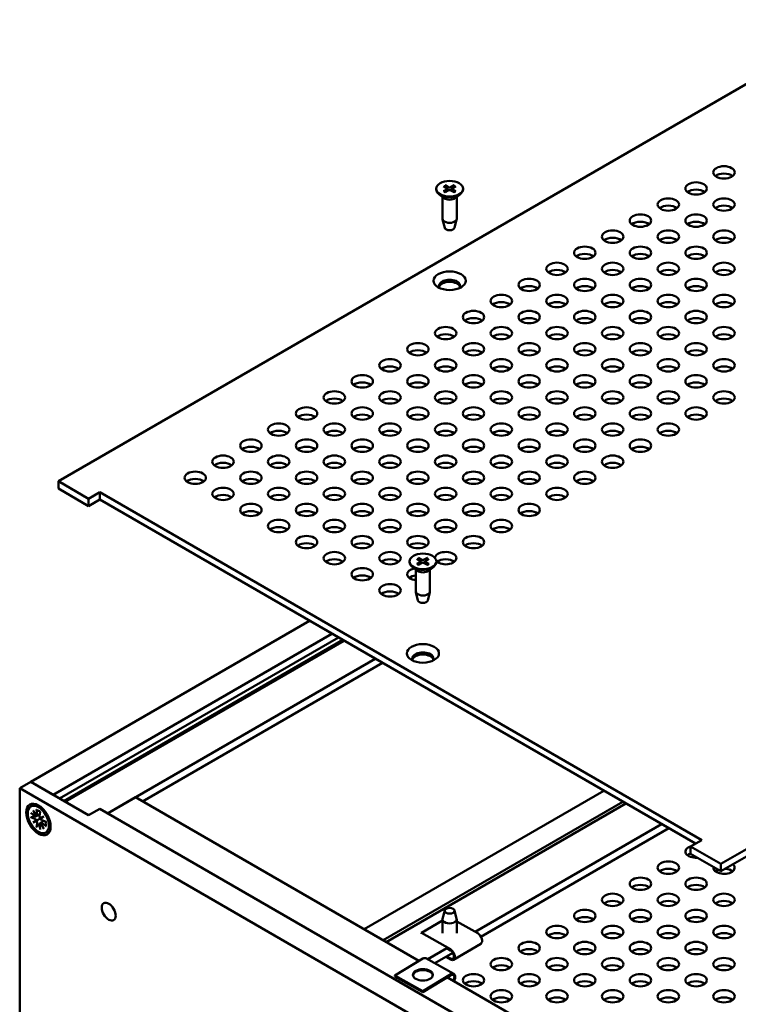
# Model space of a CAD drawing. Header units: millimetres. Extents: x 4 to 1435, y 25 to 906.
# Tile 14 of 17: x 970 to 1105, y 610 to 795. Entities that reach past the tile are written whole.
import ezdxf

# ---------------------------------------------------------------- set-up
doc = ezdxf.new("R2010")
doc.units = ezdxf.units.MM
doc.header["$LTSCALE"] = 1.666667
doc.layers.add('Visible (ANSI)', color=7, linetype='Continuous', lineweight=50)

msp = doc.modelspace()

# ---------------------------------------------------------------- linework, layer by layer
at = {"layer": 'Visible (ANSI)'}
for p, q in [((1250.0603, 866.0761), (976.9662, 708.4052)), ((1101.6999, 636.3902), (1374.7939, 794.0611)), ((1374.7939, 792.6894), (1101.6999, 635.0185)), ((1048.0848, 763.4392), (1048.0848, 763.3159)), ((1049.4786, 763.9242), (1050.1586, 763.5126)), ((1049.4786, 762.9543), (1050.1586, 763.3658)), ((1049.7785, 764.0974), (1050.4914, 763.7047)), ((1050.2095, 763.4406), (1050.2184, 763.0234)), ((1051.4584, 764.0974), (1050.7456, 763.7047)), ((1051.0274, 763.4406), (1051.0185, 763.0234)), ((1051.7584, 763.9242), (1051.0783, 763.5126)), ((1051.7584, 762.9543), (1051.0783, 763.3658)), ((1053.1521, 763.4392), (1053.1521, 763.3159)), ((1049.5498, 761.6876), (1048.579, 762.448)), ((1049.2909, 761.8904), (1049.2909, 757.7872)), ((1049.7785, 762.7811), (1050.4914, 763.1737)), ((1051.4584, 762.7811), (1050.7456, 763.1737)), ((1051.6871, 761.6876), (1052.658, 762.448)), ((1051.946, 761.8904), (1051.946, 757.7872)), ((1049.6914, 756.1046), (1049.3041, 757.6794)), ((1051.5456, 756.1046), (1051.9329, 757.6794)), ((976.9662, 707.0335), (976.9662, 708.4052)), ((976.9662, 708.4052), (982.6749, 705.1093)), ((982.6749, 703.7375), (976.9662, 707.0335)), ((982.6749, 705.1093), (984.7703, 706.319)), ((984.7703, 706.319), (1098.0866, 640.8959)), ((984.7703, 704.9473), (984.7703, 706.319)), ((982.6749, 703.7375), (982.6749, 705.1093)), ((984.7703, 704.9473), (982.6749, 703.7375)), ((1096.8986, 640.21), (984.7703, 704.9473)), ((1043.0526, 693.3199), (1043.0526, 693.1966)), ((1044.4463, 693.8048), (1045.1264, 693.3933)), ((1044.4463, 692.8349), (1045.1264, 693.2465)), ((1044.7463, 693.978), (1045.4591, 693.5854)), ((1044.7463, 692.6617), (1045.4591, 693.0544)), ((1045.1773, 693.3212), (1045.1862, 692.9041)), ((1046.4262, 693.978), (1045.7133, 693.5854)), ((1046.4262, 692.6617), (1045.7133, 693.0544)), ((1045.9952, 693.3212), (1045.9863, 692.9041)), ((1046.7261, 693.8048), (1046.0461, 693.3933)), ((1046.7261, 692.8349), (1046.0461, 693.2465)), ((1048.1199, 693.3199), (1048.1199, 693.1966)), ((1044.5176, 691.5682), (1043.5467, 692.3287)), ((1044.2587, 691.771), (1044.2587, 687.6678)), ((1046.6549, 691.5682), (1047.6257, 692.3287)), ((1046.9138, 691.771), (1046.9138, 687.6678)), ((1044.6591, 685.9852), (1044.2718, 687.5601)), ((1046.5133, 685.9852), (1046.9006, 687.5601)), ((1024.2736, 682.1401), (971.7855, 651.8361)), ((1028.4644, 679.7205), (975.9763, 649.4165)), ((1029.6713, 679.0237), (977.1832, 648.7197)), ((1030.5095, 678.5398), (978.0214, 648.2358)), ((1030.761, 678.3946), (978.2728, 648.0906)), ((1036.6281, 675.0073), (986.2353, 645.913)), ((1037.9691, 674.233), (992.8232, 648.168)), ((971.7855, 651.8361), (969.6901, 650.6263)), ((969.6901, 650.6263), (969.6901, 583.4656)), ((969.6901, 650.6263), (1103.7953, 573.2006)), ((982.6749, 645.549), (971.7855, 651.8361)), ((971.7855, 651.8361), (975.9763, 649.4165)), ((991.4756, 648.9461), (986.2287, 645.9168)), ((991.4756, 648.9461), (1044.8453, 618.133)), ((1079.668, 650.1581), (1034.5221, 624.0932)), ((971.7998, 647.1977), (972.1623, 647.407)), ((972.85, 646.6358), (973.005, 645.6508)), ((984.7703, 646.7588), (982.6749, 645.549)), ((984.7703, 646.7588), (1097.0966, 581.9072)), ((1083.2446, 648.0932), (1038.0988, 622.0282)), ((1083.8082, 647.7678), (1038.6623, 621.7028)), ((971.7613, 646.0073), (972.5369, 645.3805)), ((971.7613, 645.1751), (972.5369, 644.9063)), ((972.2147, 646.4792), (972.8615, 645.4878)), ((972.7498, 645.4233), (972.2147, 646.4792)), ((972.6919, 645.3392), (973.4674, 645.6824)), ((972.8667, 644.5562), (973.7982, 645.094)), ((972.9474, 645.4868), (973.4746, 645.7201)), ((973.5707, 646.2198), (973.4157, 645.4137)), ((973.5593, 645.0849), (974.206, 645.3294)), ((974.206, 645.3294), (973.6709, 644.8916)), ((974.206, 645.3294), (973.7981, 645.0939)), ((972.2147, 644.1797), (972.7498, 644.6176)), ((972.2147, 644.1797), (972.8667, 644.5562)), ((972.8615, 644.4243), (972.2147, 644.1797)), ((972.85, 643.2894), (973.005, 644.0955)), ((973.5707, 642.8733), (973.4157, 643.8584)), ((973.4575, 644.0133), (974.1424, 644.5133)), ((974.206, 643.03), (973.5593, 644.0214)), ((973.6709, 644.0858), (974.206, 643.03)), ((973.713, 644.1608), (974.1786, 644.5007)), ((974.6594, 644.3341), (973.8838, 644.6029)), ((974.6594, 643.5019), (973.8838, 644.1287)), ((1090.533, 643.8852), (1055.4314, 623.6192)), ((1091.8741, 643.1109), (1056.5153, 622.6965)), ((974.6209, 642.3114), (974.9834, 642.5207)), ((1098.0866, 640.8959), (1095.9912, 639.6861)), ((1095.9912, 639.6861), (1101.6999, 636.3902)), ((1095.9912, 638.3144), (1095.9912, 639.6861)), ((1101.6999, 635.0185), (1095.9912, 638.3144)), ((1101.6999, 635.0185), (1101.6999, 636.3902)), ((1049.6914, 627.6584), (1049.3041, 626.0836)), ((1051.5456, 627.6584), (1051.9329, 626.0836)), ((1049.2909, 625.7363), (1045.338, 623.408)), ((1049.2909, 623.3813), (1049.2909, 625.9758)), ((1051.946, 623.3813), (1051.946, 625.9758)), ((1055.8989, 623.3546), (1051.946, 625.5916)), ((1045.338, 623.2372), (1045.338, 623.408)), ((1045.338, 623.408), (1050.7703, 620.3338)), ((1056.4939, 621.3872), (1051.3653, 618.3664)), ((1050.101, 620.5417), (1046.4956, 618.4601)), ((1051.2402, 619.651), (1047.8605, 617.6997)), ((1050.7703, 618.4193), (1049.9303, 618.8947)), ((1050.7703, 620.1386), (1050.101, 620.5174)), ((1050.101, 618.9932), (1050.7703, 618.6145)), ((1045.5911, 618.5792), (1040.3091, 615.419)), ((1051.4339, 615.7088), (1046.1617, 618.6462)), ((1045.5814, 612.4817), (1040.3091, 615.419)), ((1040.3091, 615.419), (1040.3091, 615.2238)), ((1045.5814, 612.2865), (1040.3091, 615.2238)), ((1045.5814, 612.4817), (1050.8634, 615.6419)), ((1050.8634, 615.4468), (1045.5814, 612.2865)), ((1050.1929, 615.0456), (1103.8019, 584.0945)), ((1045.5814, 612.2865), (1045.5814, 612.4817))]:
    msp.add_line(p, q, dxfattribs=at)
at = {"layer": 'Visible (ANSI)', "flags": 128}
for points in [[(1049.7785, 764.0974), (1049.7813, 764.0958), (1049.7841, 764.094), (1049.787, 764.092), (1049.7899, 764.0898), (1049.7928, 764.0876), (1049.7956, 764.0852), (1049.7984, 764.0827), (1049.801, 764.0802), (1049.8035, 764.0776), (1049.8061, 764.0749), (1049.8086, 764.072), (1049.8111, 764.0689), (1049.8135, 764.0657), (1049.8159, 764.0625), (1049.8182, 764.0592), (1049.8204, 764.0559), (1049.8224, 764.0526), (1049.8243, 764.0493), (1049.8261, 764.0458), (1049.8279, 764.0423), (1049.8296, 764.0386), (1049.8312, 764.0349), (1049.8326, 764.0312), (1049.834, 764.0276)], [(1049.9727, 763.6252), (1049.9674, 763.6405), (1049.962, 763.656), (1049.9566, 763.6716), (1049.9512, 763.6873), (1049.9458, 763.7031), (1049.9403, 763.719), (1049.9347, 763.7351), (1049.9292, 763.7512), (1049.9235, 763.7675), (1049.9179, 763.784), (1049.9122, 763.8005), (1049.9064, 763.8172), (1049.9007, 763.834), (1049.8948, 763.8509), (1049.8889, 763.8679), (1049.883, 763.8851), (1049.8771, 763.9024), (1049.8711, 763.9199), (1049.865, 763.9375), (1049.8589, 763.9552), (1049.8527, 763.9731), (1049.8465, 763.9911), (1049.8403, 764.0093), (1049.834, 764.0276)], [(1051.4029, 764.0276), (1051.3967, 764.0093), (1051.3904, 763.9911), (1051.3842, 763.9731), (1051.3781, 763.9552), (1051.372, 763.9375), (1051.3659, 763.9199), (1051.3599, 763.9024), (1051.3539, 763.8851), (1051.348, 763.8679), (1051.3421, 763.8509), (1051.3363, 763.834), (1051.3305, 763.8172), (1051.3248, 763.8005), (1051.3191, 763.784), (1051.3134, 763.7675), (1051.3078, 763.7512), (1051.3022, 763.7351), (1051.2967, 763.719), (1051.2912, 763.7031), (1051.2857, 763.6873), (1051.2803, 763.6716), (1051.2749, 763.656), (1051.2696, 763.6405), (1051.2643, 763.6252)], [(1051.403, 764.0276), (1051.4043, 764.0312), (1051.4058, 764.0349), (1051.4074, 764.0386), (1051.4091, 764.0423), (1051.4108, 764.0458), (1051.4127, 764.0493), (1051.4146, 764.0526), (1051.4166, 764.0559), (1051.4187, 764.0592), (1051.421, 764.0625), (1051.4234, 764.0657), (1051.4259, 764.0689), (1051.4284, 764.072), (1051.4309, 764.0749), (1051.4334, 764.0776), (1051.4359, 764.0802), (1051.4386, 764.0827), (1051.4413, 764.0852), (1051.4442, 764.0876), (1051.447, 764.0898), (1051.4499, 764.092), (1051.4528, 764.094), (1051.4557, 764.0958), (1051.4584, 764.0974)], [(1049.4786, 762.9543), (1049.4807, 762.9555), (1049.4828, 762.9566), (1049.485, 762.9577), (1049.4872, 762.9587), (1049.4894, 762.9596), (1049.4916, 762.9604), (1049.4938, 762.9611), (1049.496, 762.9617), (1049.4981, 762.9622), (1049.5001, 762.9626), (1049.5021, 762.9628), (1049.504, 762.963), (1049.5059, 762.963), (1049.5079, 762.9629), (1049.5098, 762.9628), (1049.5118, 762.9625), (1049.5136, 762.9621), (1049.5155, 762.9616), (1049.5172, 762.9611), (1049.5189, 762.9604), (1049.5205, 762.9596), (1049.522, 762.9588), (1049.5235, 762.9578), (1049.5249, 762.9567)], [(1049.8022, 762.7941), (1049.6519, 762.8701), (1049.525, 762.9567)], [(1051.712, 762.9567), (1051.585, 762.8701), (1051.4348, 762.7941)], [(1051.712, 762.9567), (1051.7135, 762.9578), (1051.7149, 762.9588), (1051.7164, 762.9596), (1051.718, 762.9604), (1051.7197, 762.9611), (1051.7215, 762.9616), (1051.7233, 762.9621), (1051.7252, 762.9625), (1051.7271, 762.9628), (1051.729, 762.9629), (1051.731, 762.963), (1051.733, 762.963), (1051.7349, 762.9628), (1051.7368, 762.9626), (1051.7389, 762.9622), (1051.741, 762.9617), (1051.7431, 762.9611), (1051.7453, 762.9604), (1051.7475, 762.9596), (1051.7497, 762.9587), (1051.752, 762.9577), (1051.7541, 762.9566), (1051.7563, 762.9555), (1051.7584, 762.9543)], [(1044.7463, 693.978), (1044.749, 693.9764), (1044.7519, 693.9746), (1044.7548, 693.9726), (1044.7577, 693.9705), (1044.7605, 693.9682), (1044.7634, 693.9658), (1044.7661, 693.9634), (1044.7688, 693.9608), (1044.7713, 693.9583), (1044.7738, 693.9555), (1044.7763, 693.9526), (1044.7788, 693.9495), (1044.7813, 693.9464), (1044.7837, 693.9431), (1044.786, 693.9398), (1044.7881, 693.9365), (1044.7901, 693.9332), (1044.792, 693.9299), (1044.7939, 693.9265), (1044.7956, 693.9229), (1044.7973, 693.9192), (1044.7989, 693.9155), (1044.8004, 693.9118), (1044.8017, 693.9082)], [(1044.9404, 693.5058), (1044.9351, 693.5212), (1044.9298, 693.5366), (1044.9244, 693.5522), (1044.919, 693.5679), (1044.9135, 693.5837), (1044.908, 693.5997), (1044.9025, 693.6157), (1044.8969, 693.6319), (1044.8913, 693.6482), (1044.8856, 693.6646), (1044.8799, 693.6811), (1044.8742, 693.6978), (1044.8684, 693.7146), (1044.8626, 693.7315), (1044.8567, 693.7486), (1044.8508, 693.7658), (1044.8448, 693.7831), (1044.8388, 693.8005), (1044.8328, 693.8181), (1044.8266, 693.8359), (1044.8205, 693.8537), (1044.8143, 693.8717), (1044.8081, 693.8899), (1044.8018, 693.9082)], [(1046.3707, 693.9082), (1046.3644, 693.8899), (1046.3582, 693.8717), (1046.352, 693.8537), (1046.3458, 693.8359), (1046.3397, 693.8181), (1046.3337, 693.8005), (1046.3276, 693.7831), (1046.3217, 693.7658), (1046.3158, 693.7486), (1046.3099, 693.7315), (1046.3041, 693.7146), (1046.2983, 693.6978), (1046.2925, 693.6811), (1046.2868, 693.6646), (1046.2812, 693.6482), (1046.2755, 693.6319), (1046.27, 693.6157), (1046.2644, 693.5997), (1046.2589, 693.5837), (1046.2535, 693.5679), (1046.2481, 693.5522), (1046.2427, 693.5366), (1046.2373, 693.5212), (1046.232, 693.5058)], [(1046.3707, 693.9082), (1046.3721, 693.9118), (1046.3735, 693.9155), (1046.3751, 693.9192), (1046.3768, 693.9229), (1046.3786, 693.9265), (1046.3804, 693.9299), (1046.3823, 693.9332), (1046.3843, 693.9365), (1046.3865, 693.9398), (1046.3888, 693.9431), (1046.3912, 693.9464), (1046.3936, 693.9495), (1046.3961, 693.9526), (1046.3986, 693.9555), (1046.4012, 693.9583), (1046.4037, 693.9608), (1046.4063, 693.9634), (1046.4091, 693.9658), (1046.4119, 693.9682), (1046.4148, 693.9705), (1046.4177, 693.9726), (1046.4206, 693.9746), (1046.4234, 693.9764), (1046.4262, 693.978)], [(1044.4463, 692.8349), (1044.4484, 692.8361), (1044.4506, 692.8373), (1044.4528, 692.8384), (1044.455, 692.8393), (1044.4572, 692.8402), (1044.4594, 692.841), (1044.4616, 692.8418), (1044.4637, 692.8424), (1044.4658, 692.8428), (1044.4679, 692.8432), (1044.4698, 692.8435), (1044.4717, 692.8436), (1044.4737, 692.8437), (1044.4757, 692.8436), (1044.4776, 692.8434), (1044.4795, 692.8431), (1044.4814, 692.8427), (1044.4832, 692.8423), (1044.485, 692.8417), (1044.4867, 692.841), (1044.4883, 692.8403), (1044.4898, 692.8394), (1044.4912, 692.8384), (1044.4927, 692.8373)], [(1044.7699, 692.6748), (1044.6197, 692.7507), (1044.4927, 692.8374)], [(1046.6797, 692.8374), (1046.5528, 692.7507), (1046.4025, 692.6748)], [(1046.6798, 692.8373), (1046.6812, 692.8384), (1046.6827, 692.8394), (1046.6842, 692.8403), (1046.6858, 692.841), (1046.6875, 692.8417), (1046.6892, 692.8423), (1046.6911, 692.8427), (1046.6929, 692.8431), (1046.6949, 692.8434), (1046.6968, 692.8436), (1046.6988, 692.8437), (1046.7007, 692.8436), (1046.7027, 692.8435), (1046.7046, 692.8432), (1046.7066, 692.8428), (1046.7087, 692.8424), (1046.7109, 692.8418), (1046.7131, 692.841), (1046.7153, 692.8402), (1046.7175, 692.8393), (1046.7197, 692.8384), (1046.7219, 692.8373), (1046.724, 692.8361), (1046.7261, 692.8349)], [(972.9332, 646.5288), (972.9278, 646.5304), (972.9225, 646.5324), (972.9175, 646.5345), (972.9127, 646.5369), (972.9081, 646.5396), (972.9035, 646.5427), (972.899, 646.546), (972.8946, 646.5497), (972.8902, 646.5536), (972.8861, 646.5578), (972.8821, 646.5621), (972.8784, 646.5667), (972.8749, 646.5713), (972.8717, 646.5761), (972.8687, 646.581), (972.8659, 646.5864), (972.8632, 646.592), (972.8606, 646.5979), (972.8583, 646.604), (972.8562, 646.6103), (972.8543, 646.6166), (972.8526, 646.623), (972.8512, 646.6295), (972.85, 646.6358)], [(971.9566, 645.1856), (971.9481, 645.1828), (971.9395, 645.1801), (971.9306, 645.1776), (971.9218, 645.1753), (971.9129, 645.1732), (971.9043, 645.1713), (971.8958, 645.1697), (971.8874, 645.1683), (971.8787, 645.1671), (971.8699, 645.1661), (971.861, 645.1653), (971.8521, 645.1647), (971.8435, 645.1644), (971.835, 645.1642), (971.8269, 645.1643), (971.8192, 645.1646), (971.8114, 645.1652), (971.8037, 645.166), (971.796, 645.167), (971.7884, 645.1683), (971.7811, 645.1697), (971.7741, 645.1714), (971.7675, 645.1732), (971.7613, 645.1751)], [(971.9566, 645.1856), (971.9824, 645.1947), (972.008, 645.2037), (972.0334, 645.2127), (972.0586, 645.2216), (972.0837, 645.2304), (972.1086, 645.2392), (972.1333, 645.2479), (972.1578, 645.2566), (972.1822, 645.2652), (972.2064, 645.2737), (972.2305, 645.2822), (972.2543, 645.2906), (972.2781, 645.299), (972.3016, 645.3073), (972.325, 645.3155), (972.3482, 645.3237), (972.3713, 645.3318), (972.3942, 645.3399), (972.417, 645.3479), (972.4396, 645.3559), (972.4621, 645.3638), (972.4844, 645.3717), (972.5066, 645.3795), (972.5286, 645.3872)], [(972.9331, 646.5286), (973.0836, 646.4741), (973.2405, 646.3956), (973.4006, 646.2935), (973.561, 646.1692)], [(972.85, 643.2894), (972.8514, 643.2957), (972.8531, 643.3023), (972.8552, 643.3092), (972.8576, 643.3163), (972.8603, 643.3235), (972.8633, 643.3307), (972.8665, 643.3378), (972.8699, 643.3448), (972.8735, 643.3517), (972.8774, 643.3587), (972.8818, 643.3659), (972.8865, 643.3733), (972.8914, 643.3806), (972.8965, 643.3879), (972.9018, 643.3951), (972.9072, 643.402), (972.9126, 643.4086), (972.9182, 643.4151), (972.9241, 643.4217), (972.9304, 643.4283), (972.9368, 643.4348), (972.9434, 643.4412), (972.9501, 643.4474), (972.9568, 643.4533)], [(973.4174, 643.8479), (973.3996, 643.8327), (973.3818, 643.8174), (973.3638, 643.802), (973.3457, 643.7865), (973.3275, 643.7709), (973.3092, 643.7551), (973.2907, 643.7393), (973.2722, 643.7234), (973.2534, 643.7074), (973.2346, 643.6912), (973.2156, 643.675), (973.1966, 643.6586), (973.1773, 643.6422), (973.158, 643.6256), (973.1385, 643.6089), (973.1188, 643.5921), (973.0991, 643.5752), (973.0792, 643.5581), (973.0591, 643.5409), (973.0389, 643.5237), (973.0186, 643.5063), (972.9981, 643.4887), (972.9775, 643.4711), (972.9568, 643.4533)], [(974.6594, 643.5019), (974.6544, 643.5061), (974.6496, 643.5105), (974.6449, 643.5152), (974.6403, 643.52), (974.636, 643.525), (974.6319, 643.5301), (974.628, 643.5352), (974.6245, 643.5404), (974.6213, 643.5455), (974.6185, 643.5505), (974.6159, 643.5557), (974.6137, 643.561), (974.6116, 643.5665), (974.6098, 643.5722), (974.6083, 643.5778), (974.6071, 643.5835), (974.6061, 643.5892), (974.6055, 643.5948), (974.6051, 643.6003), (974.6051, 643.6057), (974.6054, 643.611), (974.606, 643.6164), (974.607, 643.6219), (974.6082, 643.6275)], [(974.6108, 644.3509), (974.6383, 644.1499), (974.6466, 643.9602), (974.6361, 643.7851), (974.608, 643.6275)]]:
    msp.add_lwpolyline(points, dxfattribs=at)
at = {"layer": 'Visible (ANSI)'}
for centre, major_axis in [((1102.261, 766.5172), (-2.016, 0)), ((1050.6185, 763.4392), (2.5336, 0)), ((1097.0225, 763.4928), (-2.016, 0)), ((1091.784, 760.4683), (-2.016, 0)), ((1102.261, 760.4683), (-2.016, 0)), ((1086.5456, 757.4439), (-2.016, 0)), ((1097.0225, 757.4439), (-2.016, 0)), ((1081.3071, 754.4194), (-2.016, 0)), ((1091.784, 754.4194), (-2.016, 0)), ((1102.261, 754.4194), (-2.016, 0)), ((1076.0686, 751.395), (-2.016, 0)), ((1086.5456, 751.395), (-2.016, 0)), ((1097.0225, 751.395), (-2.016, 0)), ((1070.8301, 748.3706), (-2.016, 0)), ((1081.3071, 748.3706), (-2.016, 0)), ((1091.784, 748.3706), (-2.016, 0)), ((1102.261, 748.3706), (-2.016, 0)), ((1050.6185, 746.1273), (-3.0333, 0)), ((1065.5916, 745.3461), (-2.016, 0)), ((1076.0686, 745.3461), (-2.016, 0)), ((1086.5456, 745.3461), (-2.016, 0)), ((1097.0225, 745.3461), (-2.016, 0)), ((1060.3531, 742.3217), (-2.016, 0)), ((1070.8301, 742.3217), (-2.016, 0)), ((1081.3071, 742.3217), (-2.016, 0)), ((1091.784, 742.3217), (-2.016, 0)), ((1102.261, 742.3217), (-2.016, 0)), ((1055.1147, 739.2972), (-2.016, 0)), ((1065.5916, 739.2972), (-2.016, 0)), ((1076.0686, 739.2972), (-2.016, 0)), ((1086.5456, 739.2972), (-2.016, 0)), ((1097.0225, 739.2972), (-2.016, 0)), ((1049.8762, 736.2728), (-2.016, 0)), ((1060.3531, 736.2728), (-2.016, 0)), ((1070.8301, 736.2728), (-2.016, 0)), ((1081.3071, 736.2728), (-2.016, 0)), ((1091.784, 736.2728), (-2.016, 0)), ((1102.261, 736.2728), (-2.016, 0)), ((1044.6377, 733.2484), (-2.016, 0)), ((1055.1147, 733.2484), (-2.016, 0)), ((1065.5916, 733.2484), (-2.016, 0)), ((1076.0686, 733.2484), (-2.016, 0)), ((1086.5456, 733.2484), (-2.016, 0)), ((1097.0225, 733.2484), (-2.016, 0)), ((1039.3992, 730.2239), (-2.016, 0)), ((1049.8762, 730.2239), (-2.016, 0)), ((1060.3531, 730.2239), (-2.016, 0)), ((1070.8301, 730.2239), (-2.016, 0)), ((1081.3071, 730.2239), (-2.016, 0)), ((1091.784, 730.2239), (-2.016, 0)), ((1102.261, 730.2239), (-2.016, 0)), ((1034.1607, 727.1995), (-2.016, 0)), ((1044.6377, 727.1995), (-2.016, 0)), ((1055.1147, 727.1995), (-2.016, 0)), ((1065.5916, 727.1995), (-2.016, 0)), ((1076.0686, 727.1995), (-2.016, 0)), ((1086.5456, 727.1995), (-2.016, 0)), ((1097.0225, 727.1995), (-2.016, 0)), ((1028.9222, 724.175), (-2.016, 0)), ((1039.3992, 724.175), (-2.016, 0)), ((1049.8762, 724.175), (-2.016, 0)), ((1060.3531, 724.175), (-2.016, 0)), ((1070.8301, 724.175), (-2.016, 0)), ((1081.3071, 724.175), (-2.016, 0)), ((1091.784, 724.175), (-2.016, 0)), ((1102.261, 724.175), (-2.016, 0)), ((1023.6838, 721.1506), (-2.016, 0)), ((1034.1607, 721.1506), (-2.016, 0)), ((1044.6377, 721.1506), (-2.016, 0)), ((1055.1147, 721.1506), (-2.016, 0)), ((1065.5916, 721.1506), (-2.016, 0)), ((1076.0686, 721.1506), (-2.016, 0)), ((1086.5456, 721.1506), (-2.016, 0)), ((1097.0225, 721.1506), (-2.016, 0)), ((1018.4453, 718.1262), (-2.016, 0)), ((1028.9222, 718.1262), (-2.016, 0)), ((1039.3992, 718.1262), (-2.016, 0)), ((1049.8762, 718.1262), (-2.016, 0)), ((1060.3531, 718.1262), (-2.016, 0)), ((1070.8301, 718.1262), (-2.016, 0)), ((1081.3071, 718.1262), (-2.016, 0)), ((1091.784, 718.1262), (-2.016, 0)), ((1013.2068, 715.1017), (-2.016, 0)), ((1023.6838, 715.1017), (-2.016, 0)), ((1034.1607, 715.1017), (-2.016, 0)), ((1044.6377, 715.1017), (-2.016, 0)), ((1055.1147, 715.1017), (-2.016, 0)), ((1065.5916, 715.1017), (-2.016, 0)), ((1076.0686, 715.1017), (-2.016, 0)), ((1086.5456, 715.1017), (-2.016, 0)), ((1007.9683, 712.0773), (-2.016, 0)), ((1018.4453, 712.0773), (-2.016, 0)), ((1028.9222, 712.0773), (-2.016, 0)), ((1039.3992, 712.0773), (-2.016, 0)), ((1049.8762, 712.0773), (-2.016, 0)), ((1060.3531, 712.0773), (-2.016, 0)), ((1070.8301, 712.0773), (-2.016, 0)), ((1081.3071, 712.0773), (-2.016, 0)), ((1002.7298, 709.0528), (-2.016, 0)), ((1013.2068, 709.0528), (-2.016, 0)), ((1023.6838, 709.0528), (-2.016, 0)), ((1034.1607, 709.0528), (-2.016, 0)), ((1044.6377, 709.0528), (-2.016, 0)), ((1055.1147, 709.0528), (-2.016, 0)), ((1065.5916, 709.0528), (-2.016, 0)), ((1076.0686, 709.0528), (-2.016, 0)), ((1007.9683, 706.0284), (-2.016, 0)), ((1018.4453, 706.0284), (-2.016, 0)), ((1028.9222, 706.0284), (-2.016, 0)), ((1039.3992, 706.0284), (-2.016, 0)), ((1049.8762, 706.0284), (-2.016, 0)), ((1060.3531, 706.0284), (-2.016, 0)), ((1070.8301, 706.0284), (-2.016, 0)), ((1013.2068, 703.004), (-2.016, 0)), ((1023.6838, 703.004), (-2.016, 0)), ((1034.1607, 703.004), (-2.016, 0)), ((1044.6377, 703.004), (-2.016, 0)), ((1055.1147, 703.004), (-2.016, 0)), ((1065.5916, 703.004), (-2.016, 0)), ((1018.4453, 699.9795), (-2.016, 0)), ((1028.9222, 699.9795), (-2.016, 0)), ((1039.3992, 699.9795), (-2.016, 0)), ((1049.8762, 699.9795), (-2.016, 0)), ((1060.3531, 699.9795), (-2.016, 0)), ((1023.6838, 696.9551), (-2.016, 0)), ((1034.1607, 696.9551), (-2.016, 0)), ((1044.6377, 696.9551), (-2.016, 0)), ((1055.1147, 696.9551), (-2.016, 0)), ((1028.9222, 693.9307), (-2.016, 0)), ((1039.3992, 693.9307), (-2.016, 0)), ((1045.5862, 693.3199), (2.5337, 0)), ((1034.1607, 690.9062), (-2.016, 0)), ((1039.3992, 687.8818), (-2.016, 0)), ((1045.5862, 676.008), (-3.0333, 0)), ((973.2104, 644.7546), (1.6333, -2.829)), ((973.2104, 644.7546), (1.4105, -2.4431)), ((1091.784, 635.6907), (-2.016, 0)), ((1086.5456, 632.6663), (-2.016, 0)), ((1097.0225, 632.6663), (-2.016, 0)), ((1081.3071, 629.6418), (-2.016, 0)), ((1091.784, 629.6418), (-2.016, 0)), ((1102.261, 629.6418), (-2.016, 0)), ((986.4532, 627.41), (0.9245, -1.6012)), ((1050.6185, 627.5824), (-0.9364, 0)), ((1076.0686, 626.6174), (-2.016, 0)), ((1086.5456, 626.6174), (-2.016, 0)), ((1097.0225, 626.6174), (-2.016, 0)), ((1070.8301, 623.5929), (-2.016, 0)), ((1081.3071, 623.5929), (-2.016, 0)), ((1091.784, 623.5929), (-2.016, 0)), ((1102.261, 623.5929), (-2.016, 0)), ((1065.5916, 620.5685), (-2.016, 0)), ((1076.0686, 620.5685), (-2.016, 0)), ((1086.5456, 620.5685), (-2.016, 0)), ((1097.0225, 620.5685), (-2.016, 0)), ((1060.3531, 617.5441), (-2.016, 0)), ((1070.8301, 617.5441), (-2.016, 0)), ((1081.3071, 617.5441), (-2.016, 0)), ((1091.784, 617.5441), (-2.016, 0)), ((1102.261, 617.5441), (-2.016, 0)), ((1045.5862, 615.5304), (-1.8667, 0)), ((1055.1147, 614.5196), (-2.016, 0)), ((1065.5916, 614.5196), (-2.016, 0)), ((1076.0686, 614.5196), (-2.016, 0)), ((1086.5456, 614.5196), (-2.016, 0)), ((1097.0225, 614.5196), (-2.016, 0)), ((1060.3531, 611.4952), (-2.016, 0)), ((1070.8301, 611.4952), (-2.016, 0)), ((1081.3071, 611.4952), (-2.016, 0)), ((1091.784, 611.4952), (-2.016, 0)), ((1102.261, 611.4952), (-2.016, 0))]:
    msp.add_ellipse(centre, major_axis=major_axis, ratio=0.57735027, dxfattribs=at)
for centre, major_axis, ratio, start_param, end_param in [((1102.261, 765.1455), (-2.016, 0), 0.57735027, 3.7717299, 5.65304806), ((1050.6185, 763.3159), (2.5336, 0), 0.57735027, 3.14159265, 6.28318531), ((1050.0254, 763.4392), (0.1842, 0), 0.57735027, 5.52131728, 7.04505333), ((1050.6185, 763.7817), (0.1842, 0), 0.57735027, 3.95052096, 5.474257), ((1051.2116, 763.4392), (-0.1842, 0), 0.57735027, 5.52131728, 7.04505333), ((1050.6185, 762.1424), (-1.3276, 0), 0.57735027, 0.6351932, 2.50639946), ((1050.6185, 763.0968), (-0.1842, 0), 0.57735027, 3.95052096, 5.474257), ((1097.0225, 762.121), (-2.016, 0), 0.57735027, 3.7717299, 5.65304806), ((1091.784, 759.0966), (-2.016, 0), 0.57735027, 3.7717299, 5.65304806), ((1102.261, 759.0966), (-2.016, 0), 0.57735027, 3.7717299, 5.65304806), ((1050.6185, 757.7872), (1.3276, 0), 0.57735027, 3.14159265, 6.28318531), ((1050.6185, 756.1806), (-0.9364, 0), 0.57735027, 0.14103652, 3.00055613), ((1086.5456, 756.0722), (-2.016, 0), 0.57735027, 3.7717299, 5.65304806), ((1097.0225, 756.0722), (-2.016, 0), 0.57735027, 3.7717299, 5.65304806), ((1081.3071, 753.0477), (-2.016, 0), 0.57735027, 3.7717299, 5.65304806), ((1091.784, 753.0477), (-2.016, 0), 0.57735027, 3.7717299, 5.65304806), ((1102.261, 753.0477), (-2.016, 0), 0.57735027, 3.7717299, 5.65304806), ((1076.0686, 750.0233), (-2.016, 0), 0.57735027, 3.7717299, 5.65304806), ((1086.5456, 750.0233), (-2.016, 0), 0.57735027, 3.7717299, 5.65304806), ((1097.0225, 750.0233), (-2.016, 0), 0.57735027, 3.7717299, 5.65304806), ((1070.8301, 746.9988), (-2.016, 0), 0.57735027, 3.7717299, 5.65304806), ((1081.3071, 746.9988), (-2.016, 0), 0.57735027, 3.7717299, 5.65304806), ((1091.784, 746.9988), (-2.016, 0), 0.57735027, 3.7717299, 5.65304806), ((1102.261, 746.9988), (-2.016, 0), 0.57735027, 3.7717299, 5.65304806), ((1050.6185, 745.163), (2.0067, 0), 0.57735027, 5.91947237, 9.78849089), ((1050.6185, 744.7556), (2.0067, 0), 0.57735027, 0.1767399, 2.96485276), ((1065.5916, 743.9744), (-2.016, 0), 0.57735027, 3.7717299, 5.65304806), ((1076.0686, 743.9744), (-2.016, 0), 0.57735027, 3.7717299, 5.65304806), ((1086.5456, 743.9744), (-2.016, 0), 0.57735027, 3.7717299, 5.65304806), ((1097.0225, 743.9744), (-2.016, 0), 0.57735027, 3.7717299, 5.65304806), ((1060.3531, 740.95), (-2.016, 0), 0.57735027, 3.7717299, 5.65304806), ((1070.8301, 740.95), (-2.016, 0), 0.57735027, 3.7717299, 5.65304806), ((1081.3071, 740.95), (-2.016, 0), 0.57735027, 3.7717299, 5.65304806), ((1091.784, 740.95), (-2.016, 0), 0.57735027, 3.7717299, 5.65304806), ((1102.261, 740.95), (-2.016, 0), 0.57735027, 3.7717299, 5.65304806), ((1055.1147, 737.9255), (-2.016, 0), 0.57735027, 3.7717299, 5.65304806), ((1065.5916, 737.9255), (-2.016, 0), 0.57735027, 3.7717299, 5.65304806), ((1076.0686, 737.9255), (-2.016, 0), 0.57735027, 3.7717299, 5.65304806), ((1086.5456, 737.9255), (-2.016, 0), 0.57735027, 3.7717299, 5.65304806), ((1097.0225, 737.9255), (-2.016, 0), 0.57735027, 3.7717299, 5.65304806), ((1049.8762, 734.9011), (-2.016, 0), 0.57735027, 3.7717299, 5.65304806), ((1060.3531, 734.9011), (-2.016, 0), 0.57735027, 3.7717299, 5.65304806), ((1070.8301, 734.9011), (-2.016, 0), 0.57735027, 3.7717299, 5.65304806), ((1081.3071, 734.9011), (-2.016, 0), 0.57735027, 3.7717299, 5.65304806), ((1091.784, 734.9011), (-2.016, 0), 0.57735027, 3.7717299, 5.65304806), ((1102.261, 734.9011), (-2.016, 0), 0.57735027, 3.7717299, 5.65304806), ((1044.6377, 731.8766), (-2.016, 0), 0.57735027, 3.7717299, 5.65304806), ((1055.1147, 731.8766), (-2.016, 0), 0.57735027, 3.7717299, 5.65304806), ((1065.5916, 731.8766), (-2.016, 0), 0.57735027, 3.7717299, 5.65304806), ((1076.0686, 731.8766), (-2.016, 0), 0.57735027, 3.7717299, 5.65304806), ((1086.5456, 731.8766), (-2.016, 0), 0.57735027, 3.7717299, 5.65304806), ((1097.0225, 731.8766), (-2.016, 0), 0.57735027, 3.7717299, 5.65304806), ((1039.3992, 728.8522), (-2.016, 0), 0.57735027, 3.7717299, 5.65304806), ((1049.8762, 728.8522), (-2.016, 0), 0.57735027, 3.7717299, 5.65304806), ((1060.3531, 728.8522), (-2.016, 0), 0.57735027, 3.7717299, 5.65304806), ((1070.8301, 728.8522), (-2.016, 0), 0.57735027, 3.7717299, 5.65304806), ((1081.3071, 728.8522), (-2.016, 0), 0.57735027, 3.7717299, 5.65304806), ((1091.784, 728.8522), (-2.016, 0), 0.57735027, 3.7717299, 5.65304806), ((1102.261, 728.8522), (-2.016, 0), 0.57735027, 3.7717299, 5.65304806), ((1034.1607, 725.8278), (-2.016, 0), 0.57735027, 3.7717299, 5.65304806), ((1044.6377, 725.8278), (-2.016, 0), 0.57735027, 3.7717299, 5.65304806), ((1055.1147, 725.8278), (-2.016, 0), 0.57735027, 3.7717299, 5.65304806), ((1065.5916, 725.8278), (-2.016, 0), 0.57735027, 3.7717299, 5.65304806), ((1076.0686, 725.8278), (-2.016, 0), 0.57735027, 3.7717299, 5.65304806), ((1086.5456, 725.8278), (-2.016, 0), 0.57735027, 3.7717299, 5.65304806), ((1097.0225, 725.8278), (-2.016, 0), 0.57735027, 3.7717299, 5.65304806), ((1028.9222, 722.8033), (-2.016, 0), 0.57735027, 3.7717299, 5.65304806), ((1039.3992, 722.8033), (-2.016, 0), 0.57735027, 3.7717299, 5.65304806), ((1049.8762, 722.8033), (-2.016, 0), 0.57735027, 3.7717299, 5.65304806), ((1060.3531, 722.8033), (-2.016, 0), 0.57735027, 3.7717299, 5.65304806), ((1070.8301, 722.8033), (-2.016, 0), 0.57735027, 3.7717299, 5.65304806), ((1081.3071, 722.8033), (-2.016, 0), 0.57735027, 3.7717299, 5.65304806), ((1091.784, 722.8033), (-2.016, 0), 0.57735027, 3.7717299, 5.65304806), ((1102.261, 722.8033), (-2.016, 0), 0.57735027, 3.7717299, 5.65304806), ((1023.6838, 719.7789), (-2.016, 0), 0.57735027, 3.7717299, 5.65304806), ((1034.1607, 719.7789), (-2.016, 0), 0.57735027, 3.7717299, 5.65304806), ((1044.6377, 719.7789), (-2.016, 0), 0.57735027, 3.7717299, 5.65304806), ((1055.1147, 719.7789), (-2.016, 0), 0.57735027, 3.7717299, 5.65304806), ((1065.5916, 719.7789), (-2.016, 0), 0.57735027, 3.7717299, 5.65304806), ((1076.0686, 719.7789), (-2.016, 0), 0.57735027, 3.7717299, 5.65304806), ((1086.5456, 719.7789), (-2.016, 0), 0.57735027, 3.7717299, 5.65304806), ((1097.0225, 719.7789), (-2.016, 0), 0.57735027, 3.7717299, 5.65304806), ((1018.4453, 716.7545), (-2.016, 0), 0.57735027, 3.7717299, 5.65304806), ((1028.9222, 716.7545), (-2.016, 0), 0.57735027, 3.7717299, 5.65304806), ((1039.3992, 716.7545), (-2.016, 0), 0.57735027, 3.7717299, 5.65304806), ((1049.8762, 716.7545), (-2.016, 0), 0.57735027, 3.7717299, 5.65304806), ((1060.3531, 716.7545), (-2.016, 0), 0.57735027, 3.7717299, 5.65304806), ((1070.8301, 716.7545), (-2.016, 0), 0.57735027, 3.7717299, 5.65304806), ((1081.3071, 716.7545), (-2.016, 0), 0.57735027, 3.7717299, 5.65304806), ((1091.784, 716.7545), (-2.016, 0), 0.57735027, 3.7717299, 5.65304806), ((1013.2068, 713.73), (-2.016, 0), 0.57735027, 3.7717299, 5.65304806), ((1023.6838, 713.73), (-2.016, 0), 0.57735027, 3.7717299, 5.65304806), ((1034.1607, 713.73), (-2.016, 0), 0.57735027, 3.7717299, 5.65304806), ((1044.6377, 713.73), (-2.016, 0), 0.57735027, 3.7717299, 5.65304806), ((1055.1147, 713.73), (-2.016, 0), 0.57735027, 3.7717299, 5.65304806), ((1065.5916, 713.73), (-2.016, 0), 0.57735027, 3.7717299, 5.65304806), ((1076.0686, 713.73), (-2.016, 0), 0.57735027, 3.7717299, 5.65304806), ((1086.5456, 713.73), (-2.016, 0), 0.57735027, 3.7717299, 5.65304806), ((1007.9683, 710.7056), (-2.016, 0), 0.57735027, 3.7717299, 5.65304806), ((1018.4453, 710.7056), (-2.016, 0), 0.57735027, 3.7717299, 5.65304806), ((1028.9222, 710.7056), (-2.016, 0), 0.57735027, 3.7717299, 5.65304806), ((1039.3992, 710.7056), (-2.016, 0), 0.57735027, 3.7717299, 5.65304806), ((1049.8762, 710.7056), (-2.016, 0), 0.57735027, 3.7717299, 5.65304806), ((1060.3531, 710.7056), (-2.016, 0), 0.57735027, 3.7717299, 5.65304806), ((1070.8301, 710.7056), (-2.016, 0), 0.57735027, 3.7717299, 5.65304806), ((1081.3071, 710.7056), (-2.016, 0), 0.57735027, 3.7717299, 5.65304806), ((1002.7298, 707.6811), (-2.016, 0), 0.57735027, 3.7717299, 5.65304806), ((1013.2068, 707.6811), (-2.016, 0), 0.57735027, 3.7717299, 5.65304806), ((1023.6838, 707.6811), (-2.016, 0), 0.57735027, 3.7717299, 5.65304806), ((1034.1607, 707.6811), (-2.016, 0), 0.57735027, 3.7717299, 5.65304806), ((1044.6377, 707.6811), (-2.016, 0), 0.57735027, 3.7717299, 5.65304806), ((1055.1147, 707.6811), (-2.016, 0), 0.57735027, 3.7717299, 5.65304806), ((1065.5916, 707.6811), (-2.016, 0), 0.57735027, 3.7717299, 5.65304806), ((1076.0686, 707.6811), (-2.016, 0), 0.57735027, 3.7717299, 5.65304806), ((1007.9683, 704.6567), (-2.016, 0), 0.57735027, 3.7717299, 5.65304806), ((1018.4453, 704.6567), (-2.016, 0), 0.57735027, 3.7717299, 5.65304806), ((1028.9222, 704.6567), (-2.016, 0), 0.57735027, 3.7717299, 5.65304806), ((1039.3992, 704.6567), (-2.016, 0), 0.57735027, 3.7717299, 5.65304806), ((1049.8762, 704.6567), (-2.016, 0), 0.57735027, 3.7717299, 5.65304806), ((1060.3531, 704.6567), (-2.016, 0), 0.57735027, 3.7717299, 5.65304806), ((1070.8301, 704.6567), (-2.016, 0), 0.57735027, 3.7717299, 5.65304806), ((1013.2068, 701.6323), (-2.016, 0), 0.57735027, 3.7717299, 5.65304806), ((1023.6838, 701.6323), (-2.016, 0), 0.57735027, 3.7717299, 5.65304806), ((1034.1607, 701.6323), (-2.016, 0), 0.57735027, 3.7717299, 5.65304806), ((1044.6377, 701.6323), (-2.016, 0), 0.57735027, 3.7717299, 5.65304806), ((1055.1147, 701.6323), (-2.016, 0), 0.57735027, 3.7717299, 5.65304806), ((1065.5916, 701.6323), (-2.016, 0), 0.57735027, 3.7717299, 5.65304806), ((1018.4453, 698.6078), (-2.016, 0), 0.57735027, 3.7717299, 5.65304806), ((1028.9222, 698.6078), (-2.016, 0), 0.57735027, 3.7717299, 5.65304806), ((1039.3992, 698.6078), (-2.016, 0), 0.57735027, 3.7717299, 5.65304806), ((1049.8762, 698.6078), (-2.016, 0), 0.57735027, 3.7717299, 5.65304806), ((1060.3531, 698.6078), (-2.016, 0), 0.57735027, 3.7717299, 5.65304806), ((1023.6838, 695.5834), (-2.016, 0), 0.57735027, 3.7717299, 5.65304806), ((1034.1607, 695.5834), (-2.016, 0), 0.57735027, 3.7717299, 5.65304806), ((1044.6377, 695.5834), (-2.016, 0), 0.57735027, 3.7717299, 5.65304806), ((1055.1147, 695.5834), (-2.016, 0), 0.57735027, 3.7717299, 5.65304806), ((1049.8762, 693.9307), (-2.016, 0), 0.57735027, 0.51222556, 6.25450987), ((1028.9222, 692.5589), (-2.016, 0), 0.57735027, 3.7717299, 5.65304806), ((1039.3992, 692.5589), (-2.016, 0), 0.57735027, 3.7717299, 5.65304806), ((1045.5862, 693.1966), (2.5337, 0), 0.57735027, 3.14159265, 6.28318531), ((1044.9931, 693.3199), (0.1842, 0), 0.57735027, 5.52131728, 7.04505333), ((1045.5862, 693.6623), (0.1842, 0), 0.57735027, 3.95052096, 5.474257), ((1045.5862, 692.9774), (-0.1842, 0), 0.57735027, 3.95052096, 5.474257), ((1046.1793, 693.3199), (-0.1842, 0), 0.57735027, 5.52131728, 7.04505333), ((1049.8762, 692.5589), (-2.016, 0), 0.57735027, 3.7717299, 5.65304806), ((1044.6377, 690.9062), (-2.016, 0), 0.57735027, 5.05386474, 7.66484169), ((1045.5862, 692.023), (-1.3276, 0), 0.57735027, 0.6351932, 2.50639946), ((1034.1607, 689.5345), (-2.016, 0), 0.57735027, 3.7717299, 5.65304806), ((1044.6377, 689.5345), (-2.016, 0), 0.57735027, 4.90152893, 5.65304806), ((1039.3992, 686.5101), (-2.016, 0), 0.57735027, 3.7717299, 5.65304806), ((1045.5862, 687.6678), (1.3276, 0), 0.57735027, 3.14159265, 6.28318531), ((1045.5862, 686.0612), (-0.9364, 0), 0.57735027, 0.14103652, 3.00055613), ((1045.5862, 675.0436), (2.0067, 0), 0.57735027, 5.91947237, 9.78849089), ((1045.5862, 674.6363), (2.0067, 0), 0.57735027, 0.1767399, 2.96485276), ((972.5723, 645.5647), (0.1278, -0.2213), 0.57735027, 5.30056065, 6.88141892), ((972.5723, 644.6813), (-0.1278, 0.2213), 0.57735027, 4.11415537, 5.69501364), ((972.4359, 645.482), (0.4175, 0.2167), 0.49491734, 5.27687197, 5.63631649), ((972.8278, 645.7122), (0.1278, -0.2213), 0.57735027, 5.68495169, 7.26580997), ((973.5929, 645.2705), (0.1278, -0.2213), 0.57735027, 3.72976432, 5.3106226), ((973.4531, 645.1486), (0.4157, -0.0268), 0.14124319, 4.97975398, 5.70048301), ((973.673, 644.7678), (-0.1846, -0.3734), 0.14124319, 3.72429495, 4.44502398), ((973.8484, 644.8279), (0.1278, -0.2213), 0.57735027, 4.11415537, 5.69501364), ((972.4359, 644.5613), (-0.431, 0.0087), 0.21077316, 3.17999778, 3.90072681), ((972.6558, 644.1805), (0.208, 0.3776), 0.21077316, 5.52405115, 6.24478018), ((972.8278, 644.2387), (-0.1278, 0.2213), 0.57735027, 3.72976432, 5.3106226), ((973.5929, 643.797), (-0.1278, 0.2213), 0.57735027, 5.68495169, 7.26580997), ((973.4531, 643.7202), (-0.3964, -0.2532), 0.49491734, 3.78846147, 4.14790599), ((973.8484, 643.9445), (-0.1278, 0.2213), 0.57735027, 5.30056065, 6.88141892), ((1097.0225, 638.7151), (-2.016, 0), 0.57735027, 5.185479, 7.98936047), ((1097.0225, 637.3434), (-2.016, 0), 0.57735027, 5.24942148, 5.65304806), ((1091.784, 634.319), (-2.016, 0), 0.57735027, 3.7717299, 5.65304806), ((1102.261, 635.6907), (2.016, 0), 0.57735027, 3.00621381, 6.85540495), ((1102.261, 634.319), (-2.016, 0), 0.57735027, 3.7717299, 4.5979861), ((1102.261, 634.319), (-2.016, 0), 0.57735027, 5.26762895, 5.65304806), ((1086.5456, 631.2945), (-2.016, 0), 0.57735027, 3.7717299, 5.65304806), ((1097.0225, 631.2945), (-2.016, 0), 0.57735027, 3.7717299, 5.65304806), ((1081.3071, 628.2701), (-2.016, 0), 0.57735027, 3.7717299, 5.65304806), ((1091.784, 628.2701), (-2.016, 0), 0.57735027, 3.7717299, 5.65304806), ((1102.261, 628.2701), (-2.016, 0), 0.57735027, 3.7717299, 5.65304806), ((1076.0686, 625.2457), (-2.016, 0), 0.57735027, 3.7717299, 5.65304806), ((1086.5456, 625.2457), (-2.016, 0), 0.57735027, 3.7717299, 5.65304806), ((1097.0225, 625.2457), (-2.016, 0), 0.57735027, 3.7717299, 5.65304806), ((1050.6185, 625.9758), (-1.3276, 0), 0.57735027, 6.14214878, 9.56581448), ((1055.8989, 622.3974), (0.595, -1.0102), 0.58309511, 0, 2.35114397), ((1070.8301, 622.2212), (-2.016, 0), 0.57735027, 3.7717299, 5.65304806), ((1081.3071, 622.2212), (-2.016, 0), 0.57735027, 3.7717299, 5.65304806), ((1091.784, 622.2212), (-2.016, 0), 0.57735027, 3.7717299, 5.65304806), ((1102.261, 622.2212), (-2.016, 0), 0.57735027, 3.7717299, 5.65304806), ((1050.7703, 619.3765), (0.595, -1.0102), 0.58309511, 5.49273662, 8.63432928), ((1050.7703, 619.3765), (0.4737, -0.8042), 0.58309511, 5.49273662, 8.63432928), ((1065.5916, 619.1968), (-2.016, 0), 0.57735027, 3.7717299, 5.65304806), ((1076.0686, 619.1968), (-2.016, 0), 0.57735027, 3.7717299, 5.65304806), ((1086.5456, 619.1968), (-2.016, 0), 0.57735027, 3.7717299, 5.65304806), ((1097.0225, 619.1968), (-2.016, 0), 0.57735027, 3.7717299, 5.65304806), ((1045.5911, 617.622), (0.5706, 1.0241), 0.56696629, 0, 0.77664186), ((1060.3531, 616.1723), (-2.016, 0), 0.57735027, 3.7717299, 5.65304806), ((1070.8301, 616.1723), (-2.016, 0), 0.57735027, 3.7717299, 5.65304806), ((1081.3071, 616.1723), (-2.016, 0), 0.57735027, 3.7717299, 5.65304806), ((1091.784, 616.1723), (-2.016, 0), 0.57735027, 3.7717299, 5.65304806), ((1102.261, 616.1723), (-2.016, 0), 0.57735027, 3.7717299, 5.65304806), ((1045.5862, 615.3353), (1.8667, 0), 0.57735027, 0.09067008, 3.05092257), ((1050.8634, 614.6847), (0.5706, 1.0241), 0.56696629, 4.68438818, 7.05982716), ((1050.8634, 614.6847), (0.4542, 0.8153), 0.56696629, 4.67943839, 7.05982716), ((1045.5862, 613.8112), (1.1667, 0), 0.57735027, 1.32796123, 1.81363142), ((1055.1147, 613.1479), (-2.016, 0), 0.57735027, 3.7717299, 5.65304806), ((1065.5916, 613.1479), (-2.016, 0), 0.57735027, 3.7717299, 5.65304806), ((1076.0686, 613.1479), (-2.016, 0), 0.57735027, 3.7717299, 5.65304806), ((1086.5456, 613.1479), (-2.016, 0), 0.57735027, 3.7717299, 5.65304806), ((1097.0225, 613.1479), (-2.016, 0), 0.57735027, 3.7717299, 5.65304806), ((1060.3531, 610.1235), (-2.016, 0), 0.57735027, 3.7717299, 5.65304806), ((1070.8301, 610.1235), (-2.016, 0), 0.57735027, 3.7717299, 5.65304806), ((1081.3071, 610.1235), (-2.016, 0), 0.57735027, 3.7717299, 5.65304806), ((1091.784, 610.1235), (-2.016, 0), 0.57735027, 3.7717299, 5.65304806), ((1102.261, 610.1235), (-2.016, 0), 0.57735027, 3.7717299, 5.65304806)]:
    msp.add_ellipse(centre, major_axis=major_axis, ratio=ratio, start_param=start_param, end_param=end_param, dxfattribs=at)

doc.saveas('drawing.dxf')
